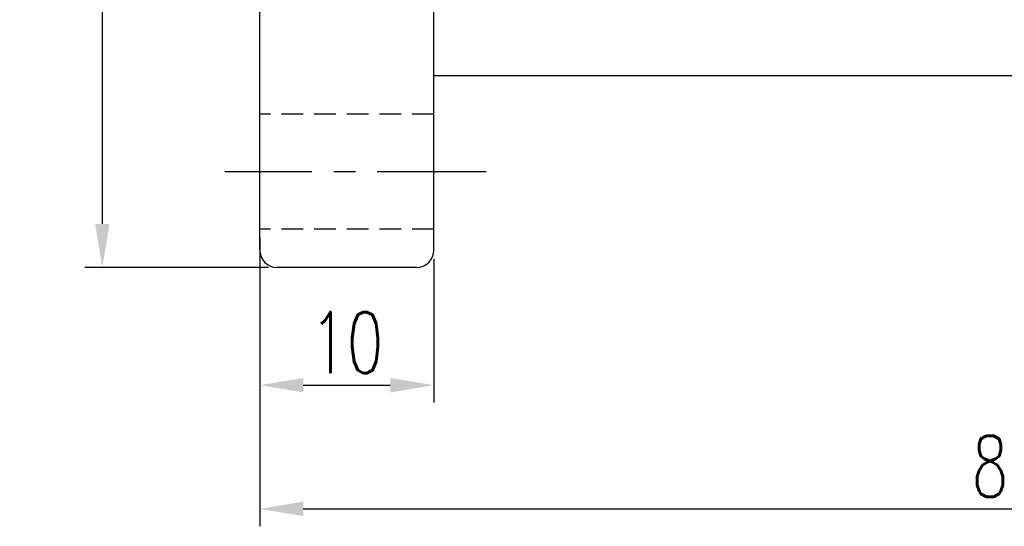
# Model space of a CAD drawing. Extents: x 564 to 800, y 41 to 158.
# Tile 2 of 45: x 687 to 743, y 59 to 88. Entities that reach past the tile are written whole.
import ezdxf

# ---------------------------------------------------------------- set-up
doc = ezdxf.new("R2010")
doc.units = 0
doc.header["$MEASUREMENT"] = 0
doc.header["$PDMODE"] = 1
doc.linetypes.add('CENTER', pattern=[2, 1.25, -0.25, 0.25, -0.25])
doc.linetypes.add('HIDDEN', pattern=[0.375, 0.25, -0.125])
doc.layers.get('DEFPOINTS').update_dxf_attribs({"linetype": 'CONTINUOUS'})
for name, color, linetype in [('CEN', 1, 'CENTER'), ('DIM', 4, 'CONTINUOUS'), ('HID', 2, 'HIDDEN'), ('OUT', 3, 'CONTINUOUS')]:
    doc.layers.add(name, color=color, linetype=linetype)
doc.styles.add('CHN', font='SIMPLEX.shx', dxfattribs={"width": 0.7, "bigfont": 'CHINESET.shx'})
doc.dimstyles.get("Standard").update_dxf_attribs({"dimscale": 0, "dimtxt": 4, "dimasz": 3, "dimexe": 1, "dimexo": 0.5, "dimgap": 1, "dimtad": 1, "dimdsep": 46, "dimtxsty": 'CHN', "dimcen": 0.09, "dimclrd": 256, "dimclre": 256, "dimclrt": 256, "dimadec": 0, "dimazin": 0, "dimtp": 1, "dimtm": 1, "dimtfac": 0.6, "dimtix": 1, "dimtmove": 2, "dimatfit": 3, "dimfxl": 1, "dimtvp": 0.85, "dimtolj": 1, "dimarcsym": 0})

# ---------------------------------------------------------------- blocks, each defined once
blk = doc.blocks.new('*D17')
at = {"layer": 'DEFPOINTS', "color": 0, "transparency": 16777216}
for p in [(701.686, 135.828), (691.642, 73.828), (701.686, 73.828)]:
    blk.add_point(p, dxfattribs=at)
at = {"layer": 'DIM', "color": 0, "lineweight": -2, "transparency": 16777216}
for p, q in [((701.186, 135.828), (690.642, 135.828)), ((691.642, 133.328), (691.642, 76.328)), ((701.186, 73.828), (690.642, 73.828))]:
    blk.add_line(p, q, dxfattribs=at)
at = {"layer": 'DIM', "color": 0, "transparency": 16777216}
for points in [[(691.226, 133.328), (692.059, 133.328), (691.642, 135.828)], [(691.226, 76.328), (692.059, 76.328), (691.642, 73.828)]]:
    blk.add_solid(points, dxfattribs=at)
at = {"layer": 'DIM', "color": 0, "transparency": 16777216, "insert": (689.192, 104.828), "char_height": 3.5, "attachment_point": 5, "rotation": 90, "style": 'CHN'}
blk.add_mtext('\\A1;%%c62', dxfattribs=at)
blk = doc.blocks.new('*D18')
at = {"layer": 'DEFPOINTS', "color": 0, "transparency": 16777216}
for p in [(786.686, 92.554), (700.686, 76.028), (786.686, 59.957)]:
    blk.add_point(p, dxfattribs=at)
at = {"layer": 'DIM', "color": 0, "lineweight": -2, "transparency": 16777216}
for p, q in [((786.686, 92.054), (786.686, 58.957)), ((700.686, 75.528), (700.686, 58.957)), ((703.186, 59.957), (784.186, 59.957))]:
    blk.add_line(p, q, dxfattribs=at)
at = {"layer": 'DIM', "color": 0, "transparency": 16777216}
for points in [[(703.186, 60.374), (703.186, 59.54), (700.686, 59.957)], [(784.186, 60.374), (784.186, 59.54), (786.686, 59.957)]]:
    blk.add_solid(points, dxfattribs=at)
at = {"layer": 'DIM', "color": 0, "transparency": 16777216, "insert": (743.686, 62.407), "char_height": 3.5, "attachment_point": 5, "style": 'CHN'}
blk.add_mtext('\\A1;86', dxfattribs=at)
blk = doc.blocks.new('*D19')
at = {"layer": 'DEFPOINTS', "color": 0, "transparency": 16777216}
for p in [(700.686, 74.828), (710.686, 74.828), (710.686, 67.063)]:
    blk.add_point(p, dxfattribs=at)
at = {"layer": 'DIM', "color": 0, "lineweight": -2, "transparency": 16777216}
for p, q in [((700.686, 74.328), (700.686, 66.063)), ((710.686, 74.328), (710.686, 66.063)), ((703.186, 67.063), (708.186, 67.063))]:
    blk.add_line(p, q, dxfattribs=at)
at = {"layer": 'DIM', "color": 0, "transparency": 16777216}
for points in [[(703.186, 67.479), (703.186, 66.646), (700.686, 67.063)], [(708.186, 67.479), (708.186, 66.646), (710.686, 67.063)]]:
    blk.add_solid(points, dxfattribs=at)
at = {"layer": 'DIM', "color": 0, "transparency": 16777216, "insert": (705.686, 69.513), "char_height": 3.5, "attachment_point": 5, "style": 'CHN'}
blk.add_mtext('\\A1;10', dxfattribs=at)

msp = doc.modelspace()

# ---------------------------------------------------------------- linework, layer by layer
at = {"layer": 'CEN', "color": 7, "linetype": 'CENTER', "ltscale": 5}
msp.add_line((713.68611, 79.32809), (698.68611, 79.32809), dxfattribs=at)
at = {"layer": 'HID', "color": 7, "ltscale": 5}
for p, q in [((710.68611, 82.62809), (700.68611, 82.62809)), ((710.68611, 76.02809), (700.68611, 76.02809))]:
    msp.add_line(p, q, dxfattribs=at)
at = {"layer": 'OUT', "color": 7, "linetype": 'Continuous', "ltscale": 5}
for p, q in [((700.68611, 74.82809), (700.68611, 134.82809)), ((710.68611, 74.82809), (710.68611, 134.82809)), ((785.68611, 84.82809), (710.68611, 84.82809)), ((709.68611, 73.82809), (701.68611, 73.82809))]:
    msp.add_line(p, q, dxfattribs=at)
for centre, start, end in [((701.68611, 74.82809), 180, 270), ((709.68611, 74.82809), 270, 0)]:
    msp.add_arc(centre, 1, start, end, dxfattribs=at)

# ---------------------------------------------------------------- dimensions: what is measured, and where the dimension line sits
at = {"layer": 'DIM', "color": 7}
dim = msp.add_linear_dim(base=(691.64223, 73.82809), p1=(701.68611, 135.82809), p2=(701.68611, 73.82809), angle=90, text='%%c<>', dimstyle='Standard', override={"dimscale": 1, "dimtxt": 3.5, "dimasz": 2.5, "dimgap": 0.7, "dimdec": 4, "dimclrd": 0, "dimclre": 0, "dimclrt": 0, "dimtdec": 4, "dimtmove": 0}, dxfattribs=at)
dim.commit()
dim.dimension.update_dxf_attribs({"geometry": '*D17', "text_midpoint": (689.19223, 104.82809)})
dim = msp.add_linear_dim(base=(786.68611, 59.95716), p1=(700.68611, 76.02809), p2=(786.68611, 92.55358), dimstyle='Standard', override={"dimscale": 1, "dimtxt": 3.5, "dimasz": 2.5, "dimgap": 0.7, "dimdec": 4, "dimclrd": 0, "dimclre": 0, "dimclrt": 0, "dimtdec": 4, "dimtmove": 0}, dxfattribs=at)
dim.commit()
dim.dimension.update_dxf_attribs({"geometry": '*D18', "text_midpoint": (743.68611, 62.40716)})
dim = msp.add_linear_dim(base=(710.68611, 67.0626), p1=(700.68611, 74.82809), p2=(710.68611, 74.82809), dimstyle='Standard', override={"dimscale": 1, "dimtxt": 3.5, "dimasz": 2.5, "dimgap": 0.7, "dimdec": 4, "dimclrd": 0, "dimclre": 0, "dimclrt": 0, "dimtdec": 4, "dimtmove": 0}, dxfattribs=at)
dim.commit()
dim.dimension.update_dxf_attribs({"geometry": '*D19', "text_midpoint": (705.68611, 67.0626), "dimtype": 160})

doc.saveas('drawing.dxf')
